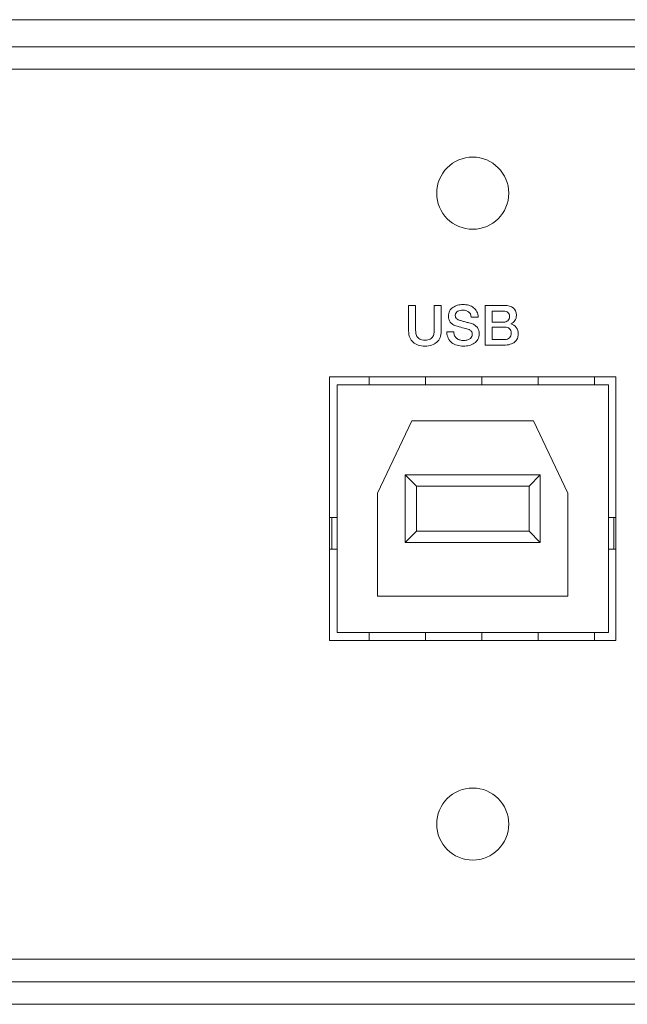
# Model space of a CAD drawing. Header units: millimetres. Extents: x 0 to 2122, y 0 to 1639.
# Tile 40 of 85: x 1572 to 1598, y 784 to 828. Entities that reach past the tile are written whole.
import ezdxf

# ---------------------------------------------------------------- set-up
doc = ezdxf.new("R2010")
doc.units = ezdxf.units.MM
doc.layers.add('1', color=7, linetype='Continuous', true_color=0xffffff)
doc.layers.add('2', color=7, linetype='Continuous', true_color=0xffffff)

msp = doc.modelspace()

# ---------------------------------------------------------------- linework, layer by layer
at = {"layer": '1', "color": 7, "linetype": 'Continuous', "lineweight": 13}
for p, q in [((1889.126, 827.737), (1474.126, 827.737)), ((1889.126, 826.537), (1474.126, 826.537)), ((1889.526, 825.537), (1473.726, 825.537)), ((1585.276, 800.187), (1585.276, 811.887)), ((1597.976, 811.887), (1585.276, 811.887)), ((1585.606, 811.537), (1597.646, 811.537)), ((1585.606, 800.537), (1585.606, 811.537)), ((1587.026, 811.887), (1587.026, 811.537)), ((1589.526, 811.887), (1589.526, 811.537)), ((1592.026, 811.887), (1592.026, 811.537)), ((1594.526, 811.887), (1594.526, 811.537)), ((1597.026, 811.887), (1597.026, 811.537)), ((1597.646, 811.537), (1597.646, 800.537)), ((1597.976, 800.187), (1597.976, 811.887)), ((1587.401, 806.727), (1588.926, 809.927)), ((1588.926, 809.927), (1594.326, 809.927)), ((1594.326, 809.927), (1595.851, 806.727)), ((1588.626, 807.537), (1589.126, 807.037)), ((1588.626, 807.537), (1594.626, 807.537)), ((1588.626, 804.537), (1588.626, 807.537)), ((1594.126, 807.037), (1594.626, 807.537)), ((1594.626, 807.537), (1594.626, 804.537)), ((1587.401, 802.147), (1587.401, 806.727)), ((1594.126, 807.037), (1589.126, 807.037)), ((1589.126, 807.037), (1589.126, 805.037)), ((1594.126, 805.037), (1594.126, 807.037)), ((1595.851, 806.727), (1595.851, 802.147)), ((1585.276, 805.637), (1585.366, 805.637)), ((1585.366, 804.237), (1585.366, 805.637)), ((1585.606, 805.637), (1585.366, 805.637)), ((1597.646, 805.637), (1597.886, 805.637)), ((1597.886, 804.237), (1597.886, 805.637)), ((1597.976, 805.637), (1597.886, 805.637)), ((1589.126, 805.037), (1588.626, 804.537)), ((1589.126, 805.037), (1594.126, 805.037)), ((1594.626, 804.537), (1594.126, 805.037)), ((1594.626, 804.537), (1588.626, 804.537)), ((1585.276, 804.237), (1585.366, 804.237)), ((1585.606, 804.237), (1585.366, 804.237)), ((1597.646, 804.237), (1597.886, 804.237)), ((1597.976, 804.237), (1597.886, 804.237)), ((1595.851, 802.147), (1587.401, 802.147)), ((1597.976, 800.187), (1585.276, 800.187)), ((1597.646, 800.537), (1585.606, 800.537)), ((1587.026, 800.537), (1587.026, 800.188)), ((1589.526, 800.537), (1589.526, 800.188)), ((1592.026, 800.537), (1592.026, 800.188)), ((1594.526, 800.537), (1594.526, 800.188)), ((1597.026, 800.537), (1597.026, 800.188)), ((1889.526, 786.037), (1473.726, 786.037)), ((1473.726, 785.037), (1889.526, 785.037)), ((1687.126, 784.037), (1473.726, 784.037))]:
    msp.add_line(p, q, dxfattribs=at)
for centre in [(1591.626, 820.037), (1591.626, 792.037)]:
    msp.add_circle(centre, 1.6, dxfattribs=at)
at = {"layer": '2', "color": 7, "linetype": 'Continuous', "lineweight": 13}
for points in [[(1588.782, 815.054), (1588.782, 815.054), (1589.091, 815.054), (1589.091, 815.054)], [(1589.091, 815.054), (1589.091, 815.054), (1589.091, 814.027), (1589.091, 814.027)], [(1589.921, 815.054), (1589.921, 815.054), (1590.229, 815.054), (1590.229, 815.054)], [(1590.229, 815.054), (1590.229, 815.054), (1590.229, 813.926), (1590.229, 813.926)], [(1590.748, 814.97), (1590.809, 815.013), (1590.878, 815.045), (1590.955, 815.065)], [(1591.45, 815.06), (1591.532, 815.037), (1591.604, 815.001), (1591.666, 814.953)], [(1592.185, 813.291), (1592.185, 813.291), (1592.185, 815.054), (1592.185, 815.054)], [(1590.601, 814.808), (1590.638, 814.874), (1590.687, 814.927), (1590.748, 814.97)], [(1591.066, 814.833), (1591.029, 814.826), (1590.994, 814.813), (1590.963, 814.796)], [(1591.666, 814.953), (1591.727, 814.905), (1591.776, 814.846), (1591.812, 814.776)], [(1591.812, 814.776), (1591.848, 814.706), (1591.867, 814.625), (1591.867, 814.533)], [(1592.494, 814.802), (1592.494, 814.802), (1592.494, 814.316), (1592.494, 814.316)], [(1590.935, 814.131), (1590.86, 814.15), (1590.797, 814.176), (1590.747, 814.208)], [(1590.912, 814.467), (1590.951, 814.432), (1591.001, 814.405), (1591.064, 814.387)], [(1591.064, 814.387), (1591.07, 814.386), (1591.096, 814.379), (1591.142, 814.366)], [(1591.142, 814.366), (1591.187, 814.354), (1591.238, 814.34), (1591.294, 814.326)], [(1591.294, 814.326), (1591.35, 814.311), (1591.404, 814.296), (1591.458, 814.282)], [(1591.458, 814.282), (1591.511, 814.269), (1591.55, 814.258), (1591.573, 814.252)], [(1591.867, 814.533), (1591.867, 814.533), (1591.558, 814.533), (1591.558, 814.533)], [(1591.573, 814.252), (1591.63, 814.233), (1591.681, 814.209), (1591.723, 814.177)], [(1591.723, 814.177), (1591.766, 814.146), (1591.802, 814.11), (1591.831, 814.07)], [(1593.5, 814.388), (1593.457, 814.325), (1593.394, 814.276), (1593.314, 814.242)], [(1593.314, 814.242), (1593.314, 814.242), (1593.314, 814.237), (1593.314, 814.237)], [(1589.091, 814.027), (1589.091, 813.968), (1589.094, 813.907), (1589.1, 813.847)], [(1589.1, 813.847), (1589.106, 813.786), (1589.122, 813.731), (1589.149, 813.682)], [(1589.863, 813.682), (1589.89, 813.731), (1589.906, 813.786), (1589.912, 813.847)], [(1590.54, 813.596), (1590.501, 813.676), (1590.48, 813.77), (1590.479, 813.879)], [(1590.479, 813.879), (1590.479, 813.879), (1590.787, 813.879), (1590.787, 813.879)], [(1590.787, 813.879), (1590.787, 813.811), (1590.799, 813.753), (1590.822, 813.706)], [(1591.243, 814.05), (1591.16, 814.071), (1591.057, 814.097), (1590.935, 814.131)], [(1591.462, 813.985), (1591.399, 814.008), (1591.326, 814.03), (1591.243, 814.05)], [(1591.562, 813.917), (1591.531, 813.949), (1591.498, 813.971), (1591.462, 813.985)], [(1591.831, 814.07), (1591.86, 814.03), (1591.881, 813.986), (1591.895, 813.94)], [(1592.494, 814.094), (1592.494, 814.094), (1592.494, 813.543), (1592.494, 813.543)], [(1589.149, 813.682), (1589.176, 813.634), (1589.217, 813.594), (1589.273, 813.563)], [(1589.739, 813.563), (1589.795, 813.594), (1589.835, 813.634), (1589.863, 813.682)], [(1591.696, 813.377), (1591.63, 813.333), (1591.556, 813.3), (1591.472, 813.28)]]:
    msp.add_open_spline(points, degree=3, dxfattribs=at)
for points, knots in [([(1588.981, 813.418), (1588.918, 813.475), (1588.869, 813.545), (1588.8, 813.713), (1588.782, 813.812), (1588.782, 813.926), (1588.782, 813.926), (1588.782, 815.054), (1588.782, 815.054)], [0.8636364, 0.8636364, 0.8636364, 0.8636364, 0.9090909, 0.9090909, 0.9545455, 0.9545455, 0.9545455, 1, 1, 1, 1]), ([(1589.912, 813.847), (1589.918, 813.907), (1589.921, 813.968), (1589.921, 814.027), (1589.921, 814.027), (1589.921, 815.054), (1589.921, 815.054)], [0.40909091, 0.40909091, 0.40909091, 0.40909091, 0.45454545, 0.45454545, 0.45454545, 0.5, 0.5, 0.5, 0.5]), ([(1590.955, 815.065), (1591.033, 815.086), (1591.111, 815.096), (1591.19, 815.096), (1591.282, 815.096), (1591.369, 815.084), (1591.45, 815.06)], [0.38, 0.38, 0.38, 0.38, 0.4, 0.4, 0.4, 0.42, 0.42, 0.42, 0.42]), ([(1592.185, 815.054), (1592.185, 815.054), (1593.042, 815.054), (1593.042, 815.054), (1593.2, 815.054), (1593.327, 815.018), (1593.422, 814.945)], [0, 0, 0, 0, 0.0714286, 0.0714286, 0.0714286, 0.1428571, 0.1428571, 0.1428571, 0.1428571]), ([(1590.564, 814.442), (1590.552, 814.486), (1590.546, 814.531), (1590.546, 814.578), (1590.546, 814.666), (1590.564, 814.743), (1590.601, 814.808)], [0.3, 0.3, 0.3, 0.3, 0.32, 0.32, 0.32, 0.34, 0.34, 0.34, 0.34]), ([(1590.963, 814.796), (1590.932, 814.779), (1590.905, 814.755), (1590.864, 814.696), (1590.854, 814.659), (1590.854, 814.615), (1590.854, 814.552), (1590.874, 814.503), (1590.912, 814.467)], [0.58, 0.58, 0.58, 0.58, 0.6, 0.6, 0.62, 0.62, 0.62, 0.64, 0.64, 0.64, 0.64]), ([(1591.558, 814.533), (1591.55, 814.647), (1591.511, 814.727), (1591.373, 814.821), (1591.285, 814.844), (1591.178, 814.844), (1591.141, 814.844), (1591.104, 814.84), (1591.066, 814.833)], [0.5, 0.5, 0.5, 0.5, 0.52, 0.52, 0.54, 0.54, 0.54, 0.56, 0.56, 0.56, 0.56]), ([(1593.19, 814.748), (1593.146, 814.784), (1593.082, 814.802), (1592.998, 814.802), (1592.998, 814.802), (1592.494, 814.802), (1592.494, 814.802)], [0.5714286, 0.5714286, 0.5714286, 0.5714286, 0.7142857, 0.7142857, 0.7142857, 0.8571429, 0.8571429, 0.8571429, 0.8571429]), ([(1593.183, 814.379), (1593.232, 814.421), (1593.257, 814.481), (1593.257, 814.56), (1593.257, 814.649), (1593.235, 814.712), (1593.19, 814.748)], [0.2857143, 0.2857143, 0.2857143, 0.2857143, 0.4285714, 0.4285714, 0.4285714, 0.5714286, 0.5714286, 0.5714286, 0.5714286]), ([(1593.422, 814.945), (1593.518, 814.873), (1593.565, 814.763), (1593.565, 814.617), (1593.565, 814.528), (1593.544, 814.452), (1593.5, 814.388)], [0.1428571, 0.1428571, 0.1428571, 0.1428571, 0.2142857, 0.2142857, 0.2142857, 0.2857143, 0.2857143, 0.2857143, 0.2857143]), ([(1590.747, 814.208), (1590.697, 814.24), (1590.656, 814.276), (1590.597, 814.355), (1590.576, 814.397), (1590.564, 814.442)], [0.26, 0.26, 0.26, 0.26, 0.28, 0.28, 0.3, 0.3, 0.3, 0.3]), ([(1592.494, 814.316), (1592.494, 814.316), (1592.998, 814.316), (1592.998, 814.316), (1593.072, 814.316), (1593.134, 814.337), (1593.183, 814.379)], [0, 0, 0, 0, 0.1428571, 0.1428571, 0.1428571, 0.2857143, 0.2857143, 0.2857143, 0.2857143]), ([(1593.314, 814.237), (1593.422, 814.213), (1593.505, 814.162), (1593.616, 814.003), (1593.645, 813.902), (1593.645, 813.782), (1593.645, 813.713), (1593.632, 813.648), (1593.583, 813.528), (1593.544, 813.477), (1593.439, 813.389), (1593.372, 813.354), (1593.289, 813.329)], [0.4285714, 0.4285714, 0.4285714, 0.4285714, 0.5, 0.5, 0.5714286, 0.5714286, 0.5714286, 0.6428571, 0.6428571, 0.7142857, 0.7142857, 0.7857143, 0.7857143, 0.7857143, 0.7857143]), ([(1590.229, 813.926), (1590.229, 813.812), (1590.212, 813.713), (1590.143, 813.545), (1590.094, 813.475), (1589.967, 813.361), (1589.891, 813.319), (1589.802, 813.291)], [0.5909091, 0.5909091, 0.5909091, 0.5909091, 0.6363636, 0.6363636, 0.6818182, 0.6818182, 0.7272727, 0.7272727, 0.7272727, 0.7272727]), ([(1590.822, 813.706), (1590.845, 813.658), (1590.877, 813.619), (1590.96, 813.558), (1591.007, 813.536), (1591.06, 813.522)], [0.02, 0.02, 0.02, 0.02, 0.04, 0.04, 0.06, 0.06, 0.06, 0.06]), ([(1591.588, 813.67), (1591.601, 813.702), (1591.607, 813.735), (1591.607, 813.768), (1591.607, 813.835), (1591.592, 813.885), (1591.562, 813.917)], [0.14, 0.14, 0.14, 0.14, 0.16, 0.16, 0.16, 0.18, 0.18, 0.18, 0.18]), ([(1591.895, 813.94), (1591.909, 813.894), (1591.916, 813.848), (1591.916, 813.802), (1591.916, 813.703), (1591.896, 813.619), (1591.815, 813.479), (1591.762, 813.422), (1591.696, 813.377)], [0.8, 0.8, 0.8, 0.8, 0.82, 0.82, 0.82, 0.84, 0.84, 0.86, 0.86, 0.86, 0.86]), ([(1593.258, 814.023), (1593.206, 814.07), (1593.134, 814.094), (1593.04, 814.094), (1593.04, 814.094), (1592.494, 814.094), (1592.494, 814.094)], [0.5714286, 0.5714286, 0.5714286, 0.5714286, 0.7142857, 0.7142857, 0.7142857, 0.8571429, 0.8571429, 0.8571429, 0.8571429]), ([(1593.258, 813.616), (1593.31, 813.664), (1593.336, 813.733), (1593.336, 813.909), (1593.31, 813.976), (1593.258, 814.023)], [0.2857143, 0.2857143, 0.2857143, 0.2857143, 0.4285714, 0.4285714, 0.5714286, 0.5714286, 0.5714286, 0.5714286]), ([(1589.802, 813.291), (1589.714, 813.263), (1589.615, 813.249), (1589.397, 813.249), (1589.298, 813.263), (1589.121, 813.319), (1589.044, 813.361), (1588.981, 813.418)], [0.7272727, 0.7272727, 0.7272727, 0.7272727, 0.7727273, 0.7727273, 0.8181818, 0.8181818, 0.8636364, 0.8636364, 0.8636364, 0.8636364]), ([(1589.273, 813.563), (1589.328, 813.531), (1589.405, 813.516), (1589.606, 813.516), (1589.684, 813.531), (1589.739, 813.563)], [0.22727273, 0.22727273, 0.22727273, 0.22727273, 0.27272727, 0.27272727, 0.31818182, 0.31818182, 0.31818182, 0.31818182]), ([(1591.472, 813.28), (1591.388, 813.259), (1591.302, 813.249), (1591.214, 813.249), (1591.114, 813.249), (1591.02, 813.261), (1590.842, 813.311), (1590.764, 813.348), (1590.633, 813.45), (1590.58, 813.516), (1590.54, 813.596)], [0.88, 0.88, 0.88, 0.88, 0.9, 0.9, 0.9, 0.92, 0.92, 0.94, 0.94, 0.96, 0.96, 0.96, 0.96]), ([(1591.06, 813.522), (1591.114, 813.508), (1591.172, 813.501), (1591.235, 813.501), (1591.302, 813.501), (1591.36, 813.509), (1591.407, 813.524)], [0.06, 0.06, 0.06, 0.06, 0.08, 0.08, 0.08, 0.1, 0.1, 0.1, 0.1]), ([(1591.407, 813.524), (1591.455, 813.54), (1591.493, 813.56), (1591.553, 813.61), (1591.574, 813.638), (1591.588, 813.67)], [0.1, 0.1, 0.1, 0.1, 0.12, 0.12, 0.14, 0.14, 0.14, 0.14]), ([(1593.289, 813.329), (1593.207, 813.304), (1593.109, 813.291), (1592.995, 813.291), (1592.995, 813.291), (1592.185, 813.291), (1592.185, 813.291)], [0.7857143, 0.7857143, 0.7857143, 0.7857143, 0.8571429, 0.8571429, 0.8571429, 0.9285714, 0.9285714, 0.9285714, 0.9285714]), ([(1592.494, 813.543), (1592.494, 813.543), (1593.04, 813.543), (1593.04, 813.543), (1593.134, 813.543), (1593.206, 813.567), (1593.258, 813.616)], [0, 0, 0, 0, 0.1428571, 0.1428571, 0.1428571, 0.2857143, 0.2857143, 0.2857143, 0.2857143])]:
    msp.add_open_spline(points, degree=3, knots=knots, dxfattribs=at)

doc.saveas('drawing.dxf')
